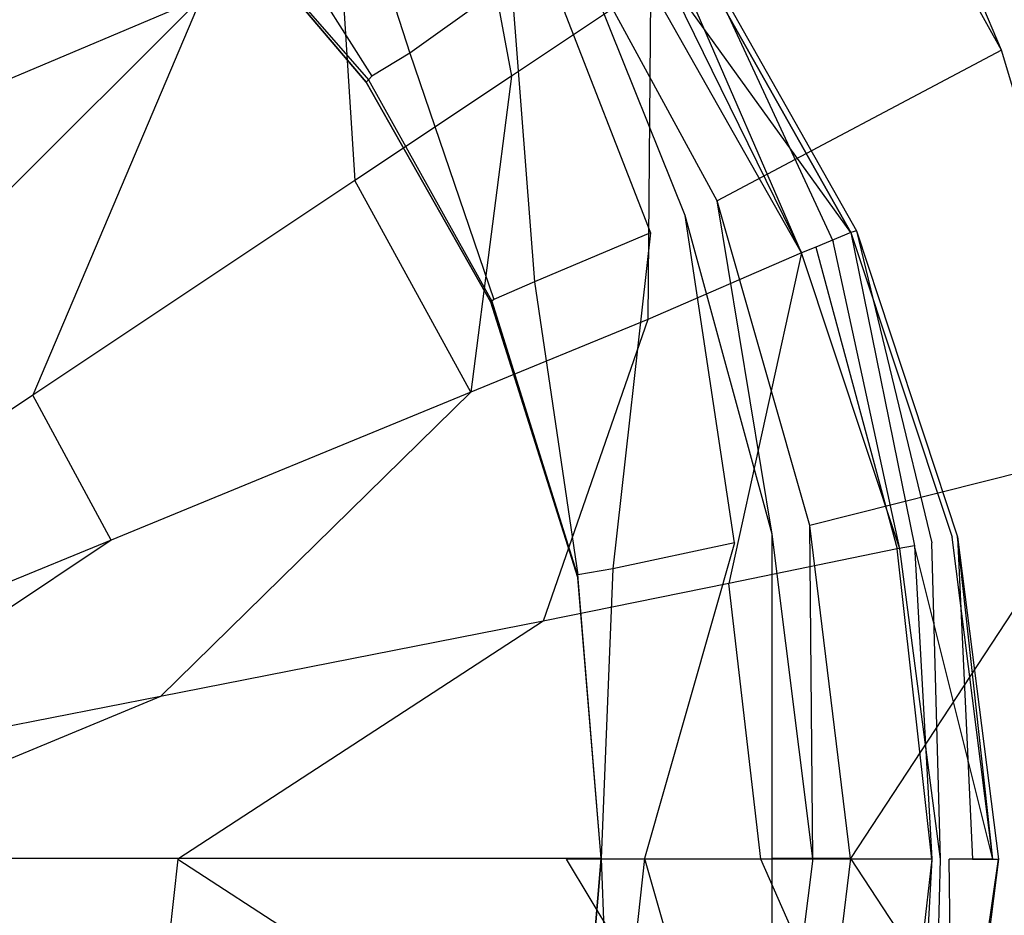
# Model space of a CAD drawing. Extents: x 0 to 1.2, y -0.8 to 0.
# Tile 11 of 19: x 0.6249 to 0.6588, y -0.3562 to -0.3254. Entities that reach past the tile are written whole.
import ezdxf

# ---------------------------------------------------------------- set-up
doc = ezdxf.new("R2010")
doc.units = 0
doc.layers.add('L0_ABLAUF_INF_0___REPLACEMTFORE', color=7, linetype='CONTINUOUS')
doc.layers.add('L1_WANNE_0_N_6230P3____REPLACEM', color=7, linetype='CONTINUOUS')

msp = doc.modelspace()

# ---------------------------------------------------------------- linework, layer by layer
at = {"layer": 'L0_ABLAUF_INF_0___REPLACEMTFORE', "color": 8}
for points, invisible_edges in [([(0.641843, -0.327306, 0.027683), (0.639743, -0.316007, 0.027204), (0.635743, -0.320007, 0.027683), (0.641843, -0.327306, 0.027683)], 13), ([(0.639743, -0.316007, 0.027204), (0.641843, -0.327306, 0.027683), (0.646642, -0.324106, 0.027204), (0.639743, -0.316007, 0.027204)], 14), ([(0.631143, -0.324606, 0.028257), (0.624743, -0.319407, 0.028162), (0.617443, -0.330406, 0.029024), (0.631143, -0.324606, 0.028257)], 14), ([(0.636443, -0.330906, 0.028257), (0.635743, -0.320007, 0.027683), (0.631143, -0.324606, 0.028257), (0.636443, -0.330906, 0.028257)], 13), ([(0.635743, -0.320007, 0.027683), (0.636443, -0.330906, 0.028257), (0.641843, -0.327306, 0.027683), (0.635743, -0.320007, 0.027683)], 14), ([(0.653542, -0.332705, 0.026438), (0.648142, -0.323106, 0.026438), (0.647142, -0.323806, 0.027108), (0.653542, -0.332705, 0.026438)], 14), ([(0.648292, -0.323007, 0.025289), (0.652942, -0.333005, 0.024139), (0.647542, -0.323506, 0.024139), (0.648292, -0.323007, 0.025289)], 14), ([(0.648292, -0.323007, 0.025289), (0.648142, -0.323106, 0.026438), (0.653744, -0.332648, 0.025289), (0.648292, -0.323007, 0.025289)], 14), ([(0.648142, -0.323106, 0.026438), (0.653542, -0.332705, 0.026438), (0.653744, -0.332648, 0.025289), (0.648142, -0.323106, 0.026438)], 14), ([(0.648292, -0.323007, 0.025289), (0.653744, -0.332648, 0.025289), (0.652942, -0.333005, 0.024139), (0.648292, -0.323007, 0.025289)], 14), ([(0.647542, -0.323506, 0.024139), (0.651842, -0.333405, 0.024331), (0.646642, -0.324206, 0.024331), (0.647542, -0.323506, 0.024139)], 13), ([(0.651842, -0.333405, 0.024331), (0.647542, -0.323506, 0.024139), (0.652942, -0.333005, 0.024139), (0.651842, -0.333405, 0.024331)], 14), ([(0.651842, -0.333405, 0.027204), (0.647142, -0.323806, 0.027108), (0.646642, -0.324106, 0.027204), (0.651842, -0.333405, 0.027204)], 13), ([(0.653542, -0.332705, 0.026438), (0.647142, -0.323806, 0.027108), (0.652342, -0.333205, 0.027108), (0.653542, -0.332705, 0.026438)], 14), ([(0.647142, -0.323806, 0.027108), (0.651842, -0.333405, 0.027204), (0.652342, -0.333205, 0.027108), (0.647142, -0.323806, 0.027108)], 14), ([(0.646542, -0.335705, 0.027683), (0.646642, -0.324106, 0.027204), (0.641843, -0.327306, 0.027683), (0.646542, -0.335705, 0.027683)], 13), ([(0.646642, -0.324106, 0.027204), (0.646542, -0.335705, 0.027683), (0.651842, -0.333405, 0.027204), (0.646642, -0.324106, 0.027204)], 14), ([(0.631143, -0.324606, 0.028257), (0.617443, -0.330406, 0.029024), (0.621743, -0.334005, 0.029024), (0.631143, -0.324606, 0.028257)], 14), ([(0.625343, -0.338305, 0.029024), (0.631143, -0.324606, 0.028257), (0.621743, -0.334005, 0.029024), (0.625343, -0.338305, 0.029024)], 13), ([(0.631143, -0.324606, 0.028257), (0.625343, -0.338305, 0.029024), (0.636443, -0.330906, 0.028257), (0.631143, -0.324606, 0.028257)], 14), ([(0.640443, -0.338205, 0.028257), (0.641843, -0.327306, 0.027683), (0.636443, -0.330906, 0.028257), (0.640443, -0.338205, 0.028257)], 13), ([(0.641843, -0.327306, 0.027683), (0.640443, -0.338205, 0.028257), (0.646542, -0.335705, 0.027683), (0.641843, -0.327306, 0.027683)], 14), ([(0.636443, -0.330906, 0.028257), (0.625343, -0.338305, 0.029024), (0.628043, -0.343304, 0.029119), (0.636443, -0.330906, 0.028257)], 14), ([(0.640443, -0.338205, 0.028257), (0.636443, -0.330906, 0.028257), (0.628043, -0.343304, 0.029119), (0.640443, -0.338205, 0.028257)], 14), ([(0.655742, -0.343504, 0.027108), (0.653542, -0.332705, 0.026438), (0.652342, -0.333205, 0.027108), (0.655742, -0.343504, 0.027108)], 13), ([(0.653744, -0.332648, 0.025289), (0.656342, -0.343404, 0.024139), (0.652942, -0.333005, 0.024139), (0.653744, -0.332648, 0.025289)], 14), ([(0.653744, -0.332648, 0.025289), (0.653542, -0.332705, 0.026438), (0.657227, -0.343198, 0.025289), (0.653744, -0.332648, 0.025289)], 14), ([(0.653542, -0.332705, 0.026438), (0.655742, -0.343504, 0.027108), (0.657042, -0.343204, 0.026438), (0.653542, -0.332705, 0.026438)], 14), ([(0.653542, -0.332705, 0.026438), (0.657042, -0.343204, 0.026438), (0.657227, -0.343198, 0.025289), (0.653542, -0.332705, 0.026438)], 14), ([(0.653744, -0.332648, 0.025289), (0.657227, -0.343198, 0.025289), (0.656342, -0.343404, 0.024139), (0.653744, -0.332648, 0.025289)], 14), ([(0.652942, -0.333005, 0.024139), (0.655242, -0.343604, 0.024331), (0.651842, -0.333405, 0.024331), (0.652942, -0.333005, 0.024139)], 13), ([(0.655242, -0.343604, 0.024331), (0.652942, -0.333005, 0.024139), (0.656342, -0.343404, 0.024139), (0.655242, -0.343604, 0.024331)], 14), ([(0.655142, -0.343604, 0.027204), (0.652342, -0.333205, 0.027108), (0.651842, -0.333405, 0.027204), (0.655142, -0.343604, 0.027204)], 13), ([(0.652342, -0.333205, 0.027108), (0.655142, -0.343604, 0.027204), (0.655742, -0.343504, 0.027108), (0.652342, -0.333205, 0.027108)], 14), ([(0.649342, -0.344804, 0.027683), (0.651842, -0.333405, 0.027204), (0.646542, -0.335705, 0.027683), (0.649342, -0.344804, 0.027683)], 13), ([(0.651842, -0.333405, 0.027204), (0.649342, -0.344804, 0.027683), (0.655142, -0.343604, 0.027204), (0.651842, -0.333405, 0.027204)], 14), ([(0.621743, -0.334005, 0.029024), (0.613743, -0.346104, 0.029598), (0.625343, -0.338305, 0.029024), (0.621743, -0.334005, 0.029024)], 14), ([(0.642943, -0.346104, 0.028257), (0.646542, -0.335705, 0.027683), (0.640443, -0.338205, 0.028257), (0.642943, -0.346104, 0.028257)], 13), ([(0.646542, -0.335705, 0.027683), (0.642943, -0.346104, 0.028257), (0.649342, -0.344804, 0.027683), (0.646542, -0.335705, 0.027683)], 14), ([(0.625343, -0.338305, 0.029024), (0.613743, -0.346104, 0.029598), (0.615143, -0.348604, 0.029598), (0.625343, -0.338305, 0.029024)], 14), ([(0.628043, -0.343304, 0.029119), (0.625343, -0.338305, 0.029024), (0.615143, -0.348604, 0.029598), (0.628043, -0.343304, 0.029119)], 14), ([(0.629743, -0.348704, 0.029119), (0.640443, -0.338205, 0.028257), (0.628043, -0.343304, 0.029119), (0.629743, -0.348704, 0.029119)], 13), ([(0.640443, -0.338205, 0.028257), (0.629743, -0.348704, 0.029119), (0.642943, -0.346104, 0.028257), (0.640443, -0.338205, 0.028257)], 14), ([(0.658442, -0.354303, 0.026534), (0.657042, -0.343204, 0.026438), (0.655742, -0.343504, 0.027108), (0.658442, -0.354303, 0.026534)], 14), ([(0.657227, -0.343198, 0.025289), (0.657742, -0.354303, 0.024139), (0.656342, -0.343404, 0.024139), (0.657227, -0.343198, 0.025289)], 14), ([(0.658442, -0.354303, 0.026534), (0.657227, -0.343198, 0.025289), (0.657042, -0.343204, 0.026438), (0.658442, -0.354303, 0.026534)], 14), ([(0.657227, -0.343198, 0.025289), (0.658641, -0.354303, 0.025337), (0.657742, -0.354303, 0.024139), (0.657227, -0.343198, 0.025289)], 14), ([(0.657227, -0.343198, 0.025289), (0.658442, -0.354303, 0.026534), (0.658641, -0.354303, 0.025337), (0.657227, -0.343198, 0.025289)], 13), ([(0.615943, -0.351403, 0.029598), (0.628043, -0.343304, 0.029119), (0.615143, -0.348604, 0.029598), (0.615943, -0.351403, 0.029598)], 13), ([(0.628043, -0.343304, 0.029119), (0.615943, -0.351403, 0.029598), (0.629743, -0.348704, 0.029119), (0.628043, -0.343304, 0.029119)], 14), ([(0.656342, -0.354303, 0.027204), (0.655742, -0.343504, 0.027108), (0.655142, -0.343604, 0.027204), (0.656342, -0.354303, 0.027204)], 13), ([(0.656342, -0.343404, 0.024139), (0.656642, -0.354303, 0.024331), (0.655242, -0.343604, 0.024331), (0.656342, -0.343404, 0.024139)], 13), ([(0.658442, -0.354303, 0.026534), (0.655742, -0.343504, 0.027108), (0.656942, -0.354303, 0.027108), (0.658442, -0.354303, 0.026534)], 14), ([(0.655742, -0.343504, 0.027108), (0.656342, -0.354303, 0.027204), (0.656942, -0.354303, 0.027108), (0.655742, -0.343504, 0.027108)], 14), ([(0.656642, -0.354303, 0.024331), (0.656342, -0.343404, 0.024139), (0.657742, -0.354303, 0.024139), (0.656642, -0.354303, 0.024331)], 14), ([(0.655142, -0.343604, 0.027204), (0.649342, -0.344804, 0.027683), (0.650442, -0.354303, 0.027779), (0.655142, -0.343604, 0.027204)], 14), ([(0.656342, -0.354303, 0.027204), (0.655142, -0.343604, 0.027204), (0.650442, -0.354303, 0.027779), (0.656342, -0.354303, 0.027204)], 14), ([(0.649342, -0.344804, 0.027683), (0.642943, -0.346104, 0.028257), (0.643743, -0.354303, 0.028257), (0.649342, -0.344804, 0.027683)], 14), ([(0.650442, -0.354303, 0.027779), (0.649342, -0.344804, 0.027683), (0.643743, -0.354303, 0.028257), (0.650442, -0.354303, 0.027779)], 14), ([(0.630343, -0.354303, 0.029119), (0.642943, -0.346104, 0.028257), (0.629743, -0.348704, 0.029119), (0.630343, -0.354303, 0.029119)], 13), ([(0.642943, -0.346104, 0.028257), (0.630343, -0.354303, 0.029119), (0.643743, -0.354303, 0.028257), (0.642943, -0.346104, 0.028257)], 14), ([(0.616243, -0.354303, 0.029598), (0.629743, -0.348704, 0.029119), (0.615943, -0.351403, 0.029598), (0.616243, -0.354303, 0.029598)], 13), ([(0.629743, -0.348704, 0.029119), (0.616243, -0.354303, 0.029598), (0.630343, -0.354303, 0.029119), (0.629743, -0.348704, 0.029119)], 14), ([(0.629743, -0.359802, 0.029119), (0.616243, -0.354303, 0.029598), (0.615943, -0.357103, 0.029598), (0.629743, -0.359802, 0.029119)], 13), ([(0.616243, -0.354303, 0.029598), (0.629743, -0.359802, 0.029119), (0.630343, -0.354303, 0.029119), (0.616243, -0.354303, 0.029598)], 14), ([(0.642943, -0.362502, 0.028257), (0.630343, -0.354303, 0.029119), (0.629743, -0.359802, 0.029119), (0.642943, -0.362502, 0.028257)], 13), ([(0.630343, -0.354303, 0.029119), (0.642943, -0.362502, 0.028257), (0.643743, -0.354303, 0.028257), (0.630343, -0.354303, 0.029119)], 14), ([(0.649442, -0.363802, 0.027683), (0.643743, -0.354303, 0.028257), (0.642943, -0.362502, 0.028257), (0.649442, -0.363802, 0.027683)], 14), ([(0.650442, -0.354303, 0.027779), (0.643743, -0.354303, 0.028257), (0.649442, -0.363802, 0.027683), (0.650442, -0.354303, 0.027779)], 14), ([(0.655142, -0.364902, 0.027204), (0.650442, -0.354303, 0.027779), (0.649442, -0.363802, 0.027683), (0.655142, -0.364902, 0.027204)], 14), ([(0.656342, -0.354303, 0.027204), (0.650442, -0.354303, 0.027779), (0.655142, -0.364902, 0.027204), (0.656342, -0.354303, 0.027204)], 14), ([(0.655742, -0.365002, 0.027108), (0.656342, -0.354303, 0.027204), (0.655142, -0.364902, 0.027204), (0.655742, -0.365002, 0.027108)], 13), ([(0.656642, -0.354303, 0.024331), (0.656342, -0.365202, 0.024139), (0.655242, -0.364902, 0.024331), (0.656642, -0.354303, 0.024331)], 13), ([(0.657042, -0.365302, 0.026438), (0.656942, -0.354303, 0.027108), (0.655742, -0.365002, 0.027108), (0.657042, -0.365302, 0.026438)], 14), ([(0.656342, -0.354303, 0.027204), (0.655742, -0.365002, 0.027108), (0.656942, -0.354303, 0.027108), (0.656342, -0.354303, 0.027204)], 14), ([(0.656342, -0.365202, 0.024139), (0.656642, -0.354303, 0.024331), (0.657742, -0.354303, 0.024139), (0.656342, -0.365202, 0.024139)], 14), ([(0.658641, -0.354303, 0.025337), (0.657227, -0.365358, 0.025289), (0.656342, -0.365202, 0.024139), (0.658641, -0.354303, 0.025337)], 14), ([(0.657742, -0.354303, 0.024139), (0.658641, -0.354303, 0.025337), (0.656342, -0.365202, 0.024139), (0.657742, -0.354303, 0.024139)], 14), ([(0.658442, -0.354303, 0.026534), (0.656942, -0.354303, 0.027108), (0.657042, -0.365302, 0.026438), (0.658442, -0.354303, 0.026534)], 14), ([(0.658641, -0.354303, 0.025337), (0.657042, -0.365302, 0.026438), (0.657227, -0.365358, 0.025289), (0.658641, -0.354303, 0.025337)], 13), ([(0.657042, -0.365302, 0.026438), (0.658641, -0.354303, 0.025337), (0.658442, -0.354303, 0.026534), (0.657042, -0.365302, 0.026438)], 14)]:
    msp.add_3dface(points, dxfattribs=dict(at, invisible_edges=invisible_edges))
at = {"layer": 'L1_WANNE_0_N_6230P3____REPLACEM', "color": 8}
for points, invisible_edges in [([(1.191999, -0.002919, 0.000016), (0.6, -0.797081, 0.001135), (0.6, -0.002919), (1.191999, -0.002919, 0.000016)], 14), ([(1.194217, -0.796615, 0.00115), (0.6, -0.797081, 0.001135), (1.191999, -0.002919, 0.000016), (1.194217, -0.796615, 0.00115)], 14), ([(0.658739, -0.326411, 0.020197), (0.653738, -0.314619, 0.021731), (0.652738, -0.315618, 0.020287), (0.658739, -0.326411, 0.020197)], 14), ([(0.660039, -0.325412, 0.021641), (0.653738, -0.314619, 0.021731), (0.658739, -0.326411, 0.020197), (0.660039, -0.325412, 0.021641)], 14), ([(0.653738, -0.314619, 0.021731), (0.660039, -0.325412, 0.021641), (0.660539, -0.325012, 0.023536), (0.653738, -0.314619, 0.021731)], 14), ([(0.631136, -0.320815, 0.011081), (0.624335, -0.315418, 0.011081), (0.6, -0.354283, 0.011081), (0.631136, -0.320815, 0.011081)], 14), ([(0.652738, -0.315618, 0.020287), (0.643937, -0.322414, 0.013337), (0.648938, -0.331608, 0.013247), (0.652738, -0.315618, 0.020287)], 14), ([(0.658739, -0.326411, 0.020197), (0.652738, -0.315618, 0.020287), (0.648938, -0.331608, 0.013247), (0.658739, -0.326411, 0.020197)], 14), ([(0.638337, -0.326511, 0.012435), (0.635136, -0.316518, 0.012435), (0.632136, -0.319616, 0.012435), (0.638337, -0.326511, 0.012435)], 13), ([(0.635136, -0.316518, 0.012435), (0.638337, -0.326511, 0.012435), (0.641837, -0.324013, 0.012435), (0.635136, -0.316518, 0.012435)], 14), ([(0.637036, -0.327311, 0.012435), (0.632136, -0.319616, 0.012435), (0.631036, -0.320715, 0.012435), (0.637036, -0.327311, 0.012435)], 13), ([(0.632136, -0.319616, 0.012435), (0.637036, -0.327311, 0.012435), (0.638337, -0.326511, 0.012435), (0.632136, -0.319616, 0.012435)], 14), ([(0.636836, -0.327511, 0.011081), (0.631136, -0.320815, 0.011081), (0.6, -0.354283, 0.011081), (0.636836, -0.327511, 0.011081)], 14), ([(0.631036, -0.320715, 0.012435), (0.631098, -0.320777, 0.01159), (0.637036, -0.327311, 0.012435), (0.631036, -0.320715, 0.012435)], 14), ([(0.631098, -0.320777, 0.01159), (0.636912, -0.327436, 0.01159), (0.637036, -0.327311, 0.012435), (0.631098, -0.320777, 0.01159)], 14), ([(0.631098, -0.320777, 0.01159), (0.631136, -0.320815, 0.011081), (0.636912, -0.327436, 0.01159), (0.631098, -0.320777, 0.01159)], 14), ([(0.631136, -0.320815, 0.011081), (0.636836, -0.327511, 0.011081), (0.636912, -0.327436, 0.01159), (0.631136, -0.320815, 0.011081)], 14), ([(0.647838, -0.332108, 0.012705), (0.643937, -0.322414, 0.013337), (0.642937, -0.323213, 0.012705), (0.647838, -0.332108, 0.012705)], 14), ([(0.648938, -0.331608, 0.013247), (0.643937, -0.322414, 0.013337), (0.647838, -0.332108, 0.012705), (0.648938, -0.331608, 0.013247)], 14), ([(0.646637, -0.332707, 0.012435), (0.642937, -0.323213, 0.012705), (0.641837, -0.324013, 0.012435), (0.646637, -0.332707, 0.012435)], 13), ([(0.642937, -0.323213, 0.012705), (0.646637, -0.332707, 0.012435), (0.647838, -0.332108, 0.012705), (0.642937, -0.323213, 0.012705)], 14), ([(0.642637, -0.334406, 0.012435), (0.641837, -0.324013, 0.012435), (0.638337, -0.326511, 0.012435), (0.642637, -0.334406, 0.012435)], 13), ([(0.641837, -0.324013, 0.012435), (0.642637, -0.334406, 0.012435), (0.646637, -0.332707, 0.012435), (0.641837, -0.324013, 0.012435)], 14), ([(0.662839, -0.340103, 0.020016), (0.660039, -0.325412, 0.021641), (0.658739, -0.326411, 0.020197), (0.662839, -0.340103, 0.020016)], 14), ([(0.641237, -0.335006, 0.012435), (0.638337, -0.326511, 0.012435), (0.637036, -0.327311, 0.012435), (0.641237, -0.335006, 0.012435)], 13), ([(0.638337, -0.326511, 0.012435), (0.641237, -0.335006, 0.012435), (0.642637, -0.334406, 0.012435), (0.638337, -0.326511, 0.012435)], 14), ([(0.658739, -0.326411, 0.020197), (0.648938, -0.331608, 0.013247), (0.652138, -0.342801, 0.013066), (0.658739, -0.326411, 0.020197)], 14), ([(0.662839, -0.340103, 0.020016), (0.658739, -0.326411, 0.020197), (0.652138, -0.342801, 0.013066), (0.662839, -0.340103, 0.020016)], 14), ([(0.641137, -0.335106, 0.011081), (0.636836, -0.327511, 0.011081), (0.6, -0.354283, 0.011081), (0.641137, -0.335106, 0.011081)], 14), ([(0.636912, -0.327436, 0.01159), (0.636836, -0.327511, 0.011081), (0.641174, -0.335068, 0.01159), (0.636912, -0.327436, 0.01159)], 14), ([(0.636836, -0.327511, 0.011081), (0.641137, -0.335106, 0.011081), (0.641174, -0.335068, 0.01159), (0.636836, -0.327511, 0.011081)], 14), ([(0.637036, -0.327311, 0.012435), (0.636912, -0.327436, 0.01159), (0.641237, -0.335006, 0.012435), (0.637036, -0.327311, 0.012435)], 14), ([(0.636912, -0.327436, 0.01159), (0.641174, -0.335068, 0.01159), (0.641237, -0.335006, 0.012435), (0.636912, -0.327436, 0.01159)], 14), ([(0.650838, -0.343101, 0.012615), (0.648938, -0.331608, 0.013247), (0.647838, -0.332108, 0.012705), (0.650838, -0.343101, 0.012615)], 14), ([(0.652138, -0.342801, 0.013066), (0.648938, -0.331608, 0.013247), (0.650838, -0.343101, 0.012615), (0.652138, -0.342801, 0.013066)], 14), ([(0.649538, -0.343401, 0.012435), (0.647838, -0.332108, 0.012705), (0.646637, -0.332707, 0.012435), (0.649538, -0.343401, 0.012435)], 14), ([(0.650838, -0.343101, 0.012615), (0.647838, -0.332108, 0.012705), (0.649538, -0.343401, 0.012435), (0.650838, -0.343101, 0.012615)], 14), ([(0.645337, -0.3443, 0.012435), (0.646637, -0.332707, 0.012435), (0.642637, -0.334406, 0.012435), (0.645337, -0.3443, 0.012435)], 13), ([(0.646637, -0.332707, 0.012435), (0.645337, -0.3443, 0.012435), (0.649538, -0.343401, 0.012435), (0.646637, -0.332707, 0.012435)], 14), ([(0.644137, -0.3445, 0.012435), (0.642637, -0.334406, 0.012435), (0.641237, -0.335006, 0.012435), (0.644137, -0.3445, 0.012435)], 13), ([(0.642637, -0.334406, 0.012435), (0.644137, -0.3445, 0.012435), (0.645337, -0.3443, 0.012435), (0.642637, -0.334406, 0.012435)], 14), ([(0.641174, -0.335068, 0.01159), (0.641137, -0.335106, 0.011081), (0.644137, -0.344562, 0.01159), (0.641174, -0.335068, 0.01159)], 14), ([(0.641237, -0.335006, 0.012435), (0.641174, -0.335068, 0.01159), (0.644137, -0.3445, 0.012435), (0.641237, -0.335006, 0.012435)], 14), ([(0.641174, -0.335068, 0.01159), (0.644137, -0.344562, 0.01159), (0.644137, -0.3445, 0.012435), (0.641174, -0.335068, 0.01159)], 14), ([(0.644137, -0.3446, 0.011081), (0.641137, -0.335106, 0.011081), (0.6, -0.354283, 0.011081), (0.644137, -0.3446, 0.011081)], 14), ([(0.641137, -0.335106, 0.011081), (0.644137, -0.3446, 0.011081), (0.644137, -0.344562, 0.01159), (0.641137, -0.335106, 0.011081)], 14), ([(0.653538, -0.354283, 0.013247), (0.662839, -0.340103, 0.020016), (0.652138, -0.342801, 0.013066), (0.653538, -0.354283, 0.013247)], 13), ([(0.662839, -0.340103, 0.020016), (0.653538, -0.354283, 0.013247), (0.664639, -0.354283, 0.020287), (0.662839, -0.340103, 0.020016)], 14), ([(0.652238, -0.354283, 0.012705), (0.652138, -0.342801, 0.013066), (0.650838, -0.343101, 0.012615), (0.652238, -0.354283, 0.012705)], 14), ([(0.653538, -0.354283, 0.013247), (0.652138, -0.342801, 0.013066), (0.652238, -0.354283, 0.012705), (0.653538, -0.354283, 0.013247)], 14), ([(0.650838, -0.354283, 0.012435), (0.650838, -0.343101, 0.012615), (0.649538, -0.343401, 0.012435), (0.650838, -0.354283, 0.012435)], 14), ([(0.652238, -0.354283, 0.012705), (0.650838, -0.343101, 0.012615), (0.650838, -0.354283, 0.012435), (0.652238, -0.354283, 0.012705)], 14), ([(0.646437, -0.354283, 0.012435), (0.649538, -0.343401, 0.012435), (0.645337, -0.3443, 0.012435), (0.646437, -0.354283, 0.012435)], 13), ([(0.649538, -0.343401, 0.012435), (0.646437, -0.354283, 0.012435), (0.650838, -0.354283, 0.012435), (0.649538, -0.343401, 0.012435)], 14), ([(0.644937, -0.354283, 0.012435), (0.645337, -0.3443, 0.012435), (0.644137, -0.3445, 0.012435), (0.644937, -0.354283, 0.012435)], 13), ([(0.644137, -0.3445, 0.012435), (0.644937, -0.354283, 0.01159), (0.644937, -0.354283, 0.012435), (0.644137, -0.3445, 0.012435)], 13), ([(0.644937, -0.354283, 0.01159), (0.644137, -0.3445, 0.012435), (0.644137, -0.344562, 0.01159), (0.644937, -0.354283, 0.01159)], 14), ([(0.644137, -0.344562, 0.01159), (0.644937, -0.354283, 0.011081), (0.644937, -0.354283, 0.01159), (0.644137, -0.344562, 0.01159)], 13), ([(0.644937, -0.354283, 0.011081), (0.644137, -0.344562, 0.01159), (0.644137, -0.3446, 0.011081), (0.644937, -0.354283, 0.011081)], 14), ([(0.645337, -0.3443, 0.012435), (0.644937, -0.354283, 0.012435), (0.646437, -0.354283, 0.012435), (0.645337, -0.3443, 0.012435)], 14), ([(0.644937, -0.354283, 0.011081), (0.644137, -0.3446, 0.011081), (0.6, -0.354283, 0.011081), (0.644937, -0.354283, 0.011081)], 14), ([(0.644937, -0.354283, 0.011081), (0.6, -0.354283, 0.011081), (0.644137, -0.363965, 0.011081), (0.644937, -0.354283, 0.011081)], 14), ([(0.631136, -0.38775, 0.011081), (0.6, -0.354283, 0.011081), (0.624335, -0.393147, 0.011081), (0.631136, -0.38775, 0.011081)], 14), ([(0.636836, -0.381055, 0.011081), (0.6, -0.354283, 0.011081), (0.631136, -0.38775, 0.011081), (0.636836, -0.381055, 0.011081)], 14), ([(0.641137, -0.373459, 0.011081), (0.6, -0.354283, 0.011081), (0.636836, -0.381055, 0.011081), (0.641137, -0.373459, 0.011081)], 14), ([(0.644137, -0.363965, 0.011081), (0.6, -0.354283, 0.011081), (0.641137, -0.373459, 0.011081), (0.644137, -0.363965, 0.011081)], 14), ([(0.644937, -0.354283, 0.01159), (0.644137, -0.363965, 0.011081), (0.644137, -0.364003, 0.01159), (0.644937, -0.354283, 0.01159)], 13), ([(0.644137, -0.363965, 0.011081), (0.644937, -0.354283, 0.01159), (0.644937, -0.354283, 0.011081), (0.644137, -0.363965, 0.011081)], 14), ([(0.645337, -0.364265, 0.012435), (0.644937, -0.354283, 0.012435), (0.644137, -0.364065, 0.012435), (0.645337, -0.364265, 0.012435)], 13), ([(0.644937, -0.354283, 0.012435), (0.644137, -0.364003, 0.01159), (0.644137, -0.364065, 0.012435), (0.644937, -0.354283, 0.012435)], 13), ([(0.644137, -0.364003, 0.01159), (0.644937, -0.354283, 0.012435), (0.644937, -0.354283, 0.01159), (0.644137, -0.364003, 0.01159)], 14), ([(0.644937, -0.354283, 0.012435), (0.645337, -0.364265, 0.012435), (0.646437, -0.354283, 0.012435), (0.644937, -0.354283, 0.012435)], 14), ([(0.649538, -0.365165, 0.012435), (0.646437, -0.354283, 0.012435), (0.645337, -0.364265, 0.012435), (0.649538, -0.365165, 0.012435)], 13), ([(0.646437, -0.354283, 0.012435), (0.649538, -0.365165, 0.012435), (0.650838, -0.354283, 0.012435), (0.646437, -0.354283, 0.012435)], 14), ([(0.650838, -0.365464, 0.012615), (0.650838, -0.354283, 0.012435), (0.649538, -0.365165, 0.012435), (0.650838, -0.365464, 0.012615)], 14), ([(0.652238, -0.354283, 0.012705), (0.650838, -0.365464, 0.012615), (0.652138, -0.365764, 0.013066), (0.652238, -0.354283, 0.012705)], 14), ([(0.652238, -0.354283, 0.012705), (0.650838, -0.354283, 0.012435), (0.650838, -0.365464, 0.012615), (0.652238, -0.354283, 0.012705)], 14), ([(0.662839, -0.368463, 0.020016), (0.653538, -0.354283, 0.013247), (0.652138, -0.365764, 0.013066), (0.662839, -0.368463, 0.020016)], 13), ([(0.653538, -0.354283, 0.013247), (0.652238, -0.354283, 0.012705), (0.652138, -0.365764, 0.013066), (0.653538, -0.354283, 0.013247)], 14), ([(0.653538, -0.354283, 0.013247), (0.662839, -0.368463, 0.020016), (0.664639, -0.354283, 0.020287), (0.653538, -0.354283, 0.013247)], 14)]:
    msp.add_3dface(points, dxfattribs=dict(at, invisible_edges=invisible_edges))

doc.saveas('drawing.dxf')
